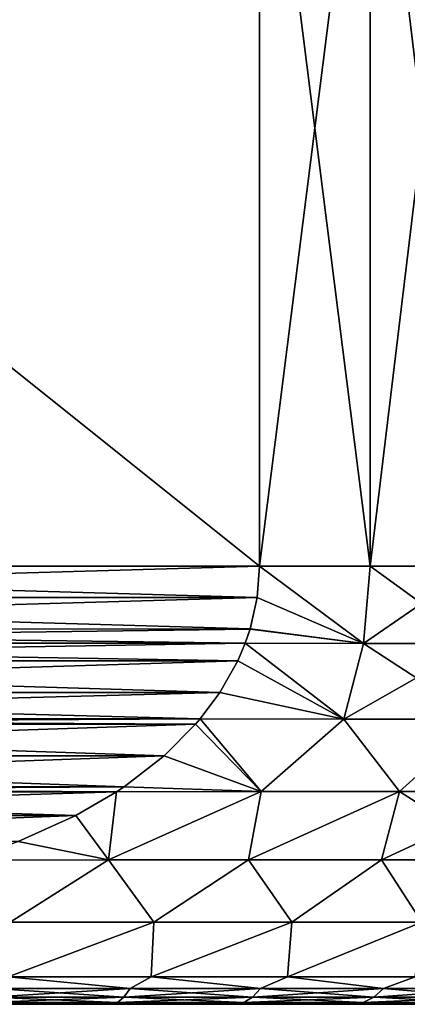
# Model space of a CAD drawing. Header units: millimetres. Extents: x -139 to 106, y -8 to 139.
# Tile 141 of 256: x -73.69 to -70.15, y 28.54 to 37.53. Entities that reach past the tile are written whole.
import ezdxf

# ---------------------------------------------------------------- set-up
doc = ezdxf.new("R2010")
doc.units = ezdxf.units.MM
doc.header["$LTSCALE"] = 53.842063
for name, color, linetype in [('390', 7, 'CONTINUOUS'), ('391', 7, 'CONTINUOUS'), ('392', 7, 'CONTINUOUS'), ('398', 7, 'CONTINUOUS'), ('402', 7, 'CONTINUOUS'), ('405', 7, 'CONTINUOUS'), ('445', 7, 'CONTINUOUS')]:
    doc.layers.add(name, color=color, linetype=linetype)

msp = doc.modelspace()

# ---------------------------------------------------------------- linework, layer by layer
at = {"layer": '390', "linetype": 'CONTINUOUS'}
for points in [[(-73.2096, 28.5379, 10.1245), (-73.852, 28.5379, 10.3112), (-73.2096, 28.5379, -10.1245), (-73.2096, 28.5379, 10.1245)], [(-73.2096, 28.5379, -10.1245), (-73.852, 28.5379, 10.3112), (-73.852, 28.5379, -10.3112), (-73.2096, 28.5379, -10.1245)], [(-72.5802, 28.5379, 9.8978), (-73.2096, 28.5379, 10.1245), (-72.5802, 28.5379, -9.8978), (-72.5802, 28.5379, 9.8978)], [(-72.5802, 28.5379, -9.8978), (-73.2096, 28.5379, 10.1245), (-73.2096, 28.5379, -10.1245), (-72.5802, 28.5379, -9.8978)], [(-71.9663, 28.5379, 9.6321), (-72.5802, 28.5379, 9.8978), (-71.9663, 28.5379, -9.6321), (-71.9663, 28.5379, 9.6321)], [(-71.9663, 28.5379, -9.6321), (-72.5802, 28.5379, 9.8978), (-72.5802, 28.5379, -9.8978), (-71.9663, 28.5379, -9.6321)], [(-71.3704, 28.5379, 9.3284), (-71.9663, 28.5379, 9.6321), (-71.3704, 28.5379, -9.3284), (-71.3704, 28.5379, 9.3284)], [(-71.3704, 28.5379, -9.3284), (-71.9663, 28.5379, 9.6321), (-71.9663, 28.5379, -9.6321), (-71.3704, 28.5379, -9.3284)], [(-70.7948, 28.5379, 8.9879), (-71.3704, 28.5379, 9.3284), (-70.7948, 28.5379, -8.9879), (-70.7948, 28.5379, 8.9879)], [(-70.7948, 28.5379, -8.9879), (-71.3704, 28.5379, 9.3284), (-71.3704, 28.5379, -9.3284), (-70.7948, 28.5379, -8.9879)], [(-70.2417, 28.5379, 8.6119), (-70.7948, 28.5379, 8.9879), (-70.2417, 28.5379, -8.6119), (-70.2417, 28.5379, 8.6119)], [(-70.2417, 28.5379, -8.6119), (-70.7948, 28.5379, 8.9879), (-70.7948, 28.5379, -8.9879), (-70.2417, 28.5379, -8.6119)], [(-69.7133, 28.5379, 8.202), (-70.2417, 28.5379, 8.6119), (-69.7133, 28.5379, -8.202), (-69.7133, 28.5379, 8.202)], [(-69.7133, 28.5379, -8.202), (-70.2417, 28.5379, 8.6119), (-70.2417, 28.5379, -8.6119), (-69.7133, 28.5379, -8.202)]]:
    msp.add_3dface(points, dxfattribs=at)
at = {"layer": '391', "linetype": 'CONTINUOUS'}
for points in [[(-70.5497, 31.8336, 11.5022), (-71.5, 32.5379, 12), (-71.5214, 32.2517, 12), (-70.5497, 31.8336, 11.5022)], [(-71.5213, 32.252, -12), (-71.5, 32.5379, -12), (-70.5497, 31.8336, -11.5022), (-71.5213, 32.252, -12)], [(-70.4892, 32.5379, 11.527), (-71.5, 32.5379, 12), (-70.5497, 31.8336, 11.5022), (-70.4892, 32.5379, 11.527)], [(-71.5, 32.5379, -12), (-70.4892, 32.5379, -11.527), (-70.5497, 31.8336, -11.5022), (-71.5, 32.5379, -12)], [(-69.514, 31.8336, 10.9042), (-70.4892, 32.5379, 11.527), (-70.5497, 31.8336, 11.5022), (-69.514, 31.8336, 10.9042)], [(-70.4892, 32.5379, -11.527), (-69.5228, 32.5379, -10.969), (-70.5497, 31.8336, -11.5022), (-70.4892, 32.5379, -11.527)], [(-70.5497, 31.8336, -11.5022), (-69.5228, 32.5379, -10.969), (-69.514, 31.8336, -10.9042), (-70.5497, 31.8336, -11.5022)], [(-69.5228, 32.5379, 10.969), (-70.4892, 32.5379, 11.527), (-69.514, 31.8336, 10.9042), (-69.5228, 32.5379, 10.969)], [(-71.5864, 31.9646, -12), (-71.5213, 32.252, -12), (-70.5497, 31.8336, -11.5022), (-71.5864, 31.9646, -12)], [(-71.5864, 31.9644, 12), (-70.5497, 31.8336, 11.5022), (-71.5214, 32.2517, 12), (-71.5864, 31.9644, 12)], [(-71.631, 31.834, -12), (-71.5864, 31.9646, -12), (-70.5497, 31.8336, -11.5022), (-71.631, 31.834, -12)], [(-71.631, 31.834, 12), (-70.5497, 31.8336, 11.5022), (-71.5864, 31.9644, 12), (-71.631, 31.834, 12)], [(-71.631, 31.834, 12), (-71.6983, 31.6753, 12), (-70.7296, 31.1426, 11.427), (-71.631, 31.834, 12)], [(-71.6983, 31.6753, -12), (-71.631, 31.834, -12), (-70.7296, 31.1426, -11.427), (-71.6983, 31.6753, -12)], [(-70.5497, 31.8336, 11.5022), (-71.631, 31.834, 12), (-70.7296, 31.1426, 11.427), (-70.5497, 31.8336, 11.5022)], [(-71.631, 31.834, -12), (-70.5497, 31.8336, -11.5022), (-70.7296, 31.1426, -11.427), (-71.631, 31.834, -12)], [(-69.486, 31.1426, 10.7088), (-70.5497, 31.8336, 11.5022), (-70.7296, 31.1426, 11.427), (-69.486, 31.1426, 10.7088)], [(-70.5497, 31.8336, -11.5022), (-69.514, 31.8336, -10.9042), (-70.7296, 31.1426, -11.427), (-70.5497, 31.8336, -11.5022)], [(-70.7296, 31.1426, -11.427), (-69.514, 31.8336, -10.9042), (-69.4861, 31.1426, -10.7088), (-70.7296, 31.1426, -11.427)], [(-69.514, 31.8336, 10.9042), (-70.5497, 31.8336, 11.5022), (-69.486, 31.1426, 10.7088), (-69.514, 31.8336, 10.9042)], [(-71.8616, 31.3851, -12), (-71.6983, 31.6753, -12), (-70.7296, 31.1426, -11.427), (-71.8616, 31.3851, -12)], [(-70.7296, 31.1426, 11.427), (-71.6983, 31.6753, 12), (-71.8615, 31.3852, 12), (-70.7296, 31.1426, 11.427)], [(-72.0417, 31.1429, 12), (-70.7296, 31.1426, 11.427), (-71.8615, 31.3852, 12), (-72.0417, 31.1429, 12)], [(-72.0417, 31.1429, -12), (-71.8616, 31.3851, -12), (-70.7296, 31.1426, -11.427), (-72.0417, 31.1429, -12)], [(-72.0831, 31.0943, -12), (-72.0417, 31.1429, -12), (-71.4843, 30.4795, -11.5113), (-72.0831, 31.0943, -12)], [(-72.0417, 31.1429, 12), (-72.0829, 31.0946, 12), (-71.4843, 30.4795, 11.5113), (-72.0417, 31.1429, 12)], [(-70.7296, 31.1426, 11.427), (-72.0417, 31.1429, 12), (-71.4843, 30.4795, 11.5113), (-70.7296, 31.1426, 11.427)], [(-72.0417, 31.1429, -12), (-70.7296, 31.1426, -11.427), (-71.4843, 30.4795, -11.5113), (-72.0417, 31.1429, -12)], [(-70.222, 30.4795, 10.8745), (-70.7296, 31.1426, 11.427), (-71.4843, 30.4795, 11.5113), (-70.222, 30.4795, 10.8745)], [(-71.4843, 30.4795, -11.5113), (-70.7296, 31.1426, -11.427), (-70.2221, 30.4795, -10.8746), (-71.4843, 30.4795, -11.5113)], [(-69.486, 31.1426, 10.7088), (-70.7296, 31.1426, 11.427), (-70.222, 30.4795, 10.8745), (-69.486, 31.1426, 10.7088)], [(-70.7296, 31.1426, -11.427), (-69.4861, 31.1426, -10.7088), (-70.2221, 30.4795, -10.8746), (-70.7296, 31.1426, -11.427)], [(-70.2221, 30.4795, -10.8746), (-69.4861, 31.1426, -10.7088), (-69.0395, 30.4795, -10.1), (-70.2221, 30.4795, -10.8746)], [(-69.0394, 30.4795, 10.0999), (-69.486, 31.1426, 10.7088), (-70.222, 30.4795, 10.8745), (-69.0394, 30.4795, 10.0999)], [(-72.3715, 30.8057, -12), (-72.0831, 31.0943, -12), (-71.4843, 30.4795, -11.5113), (-72.3715, 30.8057, -12)], [(-71.4843, 30.4795, 11.5113), (-72.0829, 31.0946, 12), (-72.3711, 30.806, 12), (-71.4843, 30.4795, 11.5113)], [(-72.7351, 30.5246, -12), (-72.3715, 30.8057, -12), (-71.4843, 30.4795, -11.5113), (-72.7351, 30.5246, -12)], [(-72.7346, 30.525, 12), (-71.4843, 30.4795, 11.5113), (-72.3711, 30.806, 12), (-72.7346, 30.525, 12)], [(-72.8044, 30.4785, -12), (-72.8792, 29.8575, -11.6721), (-73.1788, 30.2603, -12), (-72.8044, 30.4785, -12)], [(-72.8044, 30.4785, 12), (-73.1781, 30.2607, 12), (-72.8792, 29.8575, 11.6721), (-72.8044, 30.4785, 12)], [(-71.4843, 30.4795, 11.5113), (-72.8044, 30.4785, 12), (-72.8792, 29.8575, 11.6721), (-71.4843, 30.4795, 11.5113)], [(-71.6009, 29.8575, 11.1959), (-71.4843, 30.4795, 11.5113), (-72.8792, 29.8575, 11.6721), (-71.6009, 29.8575, 11.1959)], [(-71.601, 29.8575, -11.1959), (-72.8792, 29.8575, -11.6721), (-71.4843, 30.4795, -11.5113), (-71.601, 29.8575, -11.1959)], [(-72.8792, 29.8575, -11.6721), (-72.8044, 30.4785, -12), (-71.4843, 30.4795, -11.5113), (-72.8792, 29.8575, -11.6721)], [(-72.8044, 30.4785, 12), (-71.4843, 30.4795, 11.5113), (-72.7346, 30.525, 12), (-72.8044, 30.4785, 12)], [(-72.8044, 30.4785, -12), (-72.7351, 30.5246, -12), (-71.4843, 30.4795, -11.5113), (-72.8044, 30.4785, -12)], [(-70.3838, 29.8575, -10.5802), (-71.601, 29.8575, -11.1959), (-70.2221, 30.4795, -10.8746), (-70.3838, 29.8575, -10.5802)], [(-71.601, 29.8575, -11.1959), (-71.4843, 30.4795, -11.5113), (-70.2221, 30.4795, -10.8746), (-71.601, 29.8575, -11.1959)], [(-70.222, 30.4795, 10.8745), (-71.4843, 30.4795, 11.5113), (-71.6009, 29.8575, 11.1959), (-70.222, 30.4795, 10.8745)], [(-70.3838, 29.8575, 10.5802), (-70.222, 30.4795, 10.8745), (-71.6009, 29.8575, 11.1959), (-70.3838, 29.8575, 10.5802)], [(-69.2428, 29.8575, 9.8326), (-70.222, 30.4795, 10.8745), (-70.3838, 29.8575, 10.5802), (-69.2428, 29.8575, 9.8326)], [(-69.2428, 29.8575, -9.8326), (-70.3838, 29.8575, -10.5802), (-69.0395, 30.4795, -10.1), (-69.2428, 29.8575, -9.8326)], [(-70.3838, 29.8575, -10.5802), (-70.2221, 30.4795, -10.8746), (-69.0395, 30.4795, -10.1), (-70.3838, 29.8575, -10.5802)], [(-69.0394, 30.4795, 10.0999), (-70.222, 30.4795, 10.8745), (-69.2428, 29.8575, 9.8326), (-69.0394, 30.4795, 10.0999)], [(-73.1788, 30.2603, -12), (-72.8792, 29.8575, -11.6721), (-73.7041, 30.0229, -12), (-73.1788, 30.2603, -12)], [(-72.8792, 29.8575, 11.6721), (-73.1781, 30.2607, 12), (-73.7034, 30.0232, 12), (-72.8792, 29.8575, 11.6721)], [(-74.1964, 29.8548, 12), (-72.8792, 29.8575, 11.6721), (-73.7034, 30.0232, 12), (-74.1964, 29.8548, 12)], [(-72.8792, 29.8575, -11.6721), (-74.1964, 29.8548, -12), (-73.7041, 30.0229, -12), (-72.8792, 29.8575, -11.6721)], [(-72.8792, 29.8575, 11.6721), (-74.1964, 29.8548, 12), (-73.7786, 29.2891, 11.4826), (-72.8792, 29.8575, 11.6721)], [(-74.1964, 29.8548, -12), (-72.8792, 29.8575, -11.6721), (-73.7786, 29.2891, -11.4826), (-74.1964, 29.8548, -12)], [(-72.4639, 29.2891, 11.089), (-72.8792, 29.8575, 11.6721), (-73.7786, 29.2891, 11.4826), (-72.4639, 29.2891, 11.089)], [(-73.7786, 29.2891, -11.4826), (-72.8792, 29.8575, -11.6721), (-72.4639, 29.2891, -11.089), (-73.7786, 29.2891, -11.4826)], [(-71.6009, 29.8575, 11.1959), (-72.8792, 29.8575, 11.6721), (-72.4639, 29.2891, 11.089), (-71.6009, 29.8575, 11.1959)], [(-72.8792, 29.8575, -11.6721), (-71.601, 29.8575, -11.1959), (-72.4639, 29.2891, -11.089), (-72.8792, 29.8575, -11.6721)], [(-71.2039, 29.2891, 10.5454), (-71.6009, 29.8575, 11.1959), (-72.4639, 29.2891, 11.089), (-71.2039, 29.2891, 10.5454)], [(-72.4639, 29.2891, -11.089), (-71.601, 29.8575, -11.1959), (-71.2039, 29.2891, -10.5454), (-72.4639, 29.2891, -11.089)], [(-71.601, 29.8575, -11.1959), (-70.3838, 29.8575, -10.5802), (-71.2039, 29.2891, -10.5454), (-71.601, 29.8575, -11.1959)], [(-70.3838, 29.8575, 10.5802), (-71.6009, 29.8575, 11.1959), (-71.2039, 29.2891, 10.5454), (-70.3838, 29.8575, 10.5802)], [(-70.0154, 29.2891, 9.8593), (-70.3838, 29.8575, 10.5802), (-71.2039, 29.2891, 10.5454), (-70.0154, 29.2891, 9.8593)], [(-71.2039, 29.2891, -10.5454), (-70.3838, 29.8575, -10.5802), (-70.0154, 29.2891, -9.8593), (-71.2039, 29.2891, -10.5454)], [(-69.2428, 29.8575, 9.8326), (-70.3838, 29.8575, 10.5802), (-70.0154, 29.2891, 9.8593), (-69.2428, 29.8575, 9.8326)], [(-70.3838, 29.8575, -10.5802), (-69.2428, 29.8575, -9.8326), (-70.0154, 29.2891, -9.8593), (-70.3838, 29.8575, -10.5802)], [(-73.7786, 29.2891, -11.4826), (-72.4639, 29.2891, -11.089), (-73.794, 28.7879, -10.9786), (-73.7786, 29.2891, -11.4826)], [(-73.794, 28.7879, -10.9786), (-72.4639, 29.2891, -11.089), (-72.4904, 28.7879, -10.5724), (-73.794, 28.7879, -10.9786)], [(-72.4639, 29.2891, 11.089), (-73.7786, 29.2891, 11.4826), (-73.794, 28.7879, 10.9786), (-72.4639, 29.2891, 11.089)], [(-72.4904, 28.7879, 10.5724), (-72.4639, 29.2891, 11.089), (-73.794, 28.7879, 10.9786), (-72.4904, 28.7879, 10.5724)], [(-72.4639, 29.2891, -11.089), (-71.2039, 29.2891, -10.5454), (-72.4904, 28.7879, -10.5724), (-72.4639, 29.2891, -11.089)], [(-72.4904, 28.7879, -10.5724), (-71.2039, 29.2891, -10.5454), (-71.2453, 28.7879, -10.012), (-72.4904, 28.7879, -10.5724)], [(-71.2039, 29.2891, 10.5454), (-72.4639, 29.2891, 11.089), (-72.4904, 28.7879, 10.5724), (-71.2039, 29.2891, 10.5454)], [(-71.2453, 28.7879, 10.012), (-71.2039, 29.2891, 10.5454), (-72.4904, 28.7879, 10.5724), (-71.2453, 28.7879, 10.012)], [(-71.2039, 29.2891, -10.5454), (-70.0154, 29.2891, -9.8593), (-71.2453, 28.7879, -10.012), (-71.2039, 29.2891, -10.5454)], [(-71.2453, 28.7879, -10.012), (-70.0154, 29.2891, -9.8593), (-70.0768, 28.7879, -9.3056), (-71.2453, 28.7879, -10.012)], [(-70.0154, 29.2891, 9.8593), (-71.2039, 29.2891, 10.5454), (-71.2453, 28.7879, 10.012), (-70.0154, 29.2891, 9.8593)], [(-70.0768, 28.7879, 9.3056), (-70.0154, 29.2891, 9.8593), (-71.2453, 28.7879, 10.012), (-70.0768, 28.7879, 9.3056)]]:
    msp.add_3dface(points, dxfattribs=at)
at = {"layer": '392', "linetype": 'CONTINUOUS'}
for points in [[(-70.4892, 32.5379, -11.527), (-71.5, 32.5379, -12), (-70.4892, 40.5379, -11.527), (-70.4892, 32.5379, -11.527)], [(-70.4892, 40.5379, -11.527), (-71.5, 32.5379, -12), (-71.5, 40.5379, -12), (-70.4892, 40.5379, -11.527)], [(-69.5228, 32.5379, -10.969), (-70.4892, 32.5379, -11.527), (-69.5228, 40.5379, -10.969), (-69.5228, 32.5379, -10.969)], [(-69.5228, 40.5379, -10.969), (-70.4892, 32.5379, -11.527), (-70.4892, 40.5379, -11.527), (-69.5228, 40.5379, -10.969)]]:
    msp.add_3dface(points, dxfattribs=at)
at = {"layer": '398', "linetype": 'CONTINUOUS'}
for points in [[(-73.9259, 28.6813, -10.8608), (-73.794, 28.7879, -10.9786), (-72.6825, 28.6813, -10.4885), (-73.9259, 28.6813, -10.8608)], [(-72.6825, 28.6813, 10.4885), (-73.794, 28.7879, 10.9786), (-73.9259, 28.6813, 10.8608), (-72.6825, 28.6813, 10.4885)], [(-73.794, 28.7879, -10.9786), (-72.4904, 28.7879, -10.5724), (-72.6825, 28.6813, -10.4885), (-73.794, 28.7879, -10.9786)], [(-72.4904, 28.7879, 10.5724), (-73.794, 28.7879, 10.9786), (-72.6825, 28.6813, 10.4885), (-72.4904, 28.7879, 10.5724)], [(-72.6825, 28.6813, -10.4885), (-72.4904, 28.7879, -10.5724), (-71.4907, 28.6813, -9.9744), (-72.6825, 28.6813, -10.4885)], [(-71.4907, 28.6813, 9.9744), (-72.4904, 28.7879, 10.5724), (-72.6825, 28.6813, 10.4885), (-71.4907, 28.6813, 9.9744)], [(-72.4904, 28.7879, -10.5724), (-71.2453, 28.7879, -10.012), (-71.4907, 28.6813, -9.9744), (-72.4904, 28.7879, -10.5724)], [(-71.2453, 28.7879, 10.012), (-72.4904, 28.7879, 10.5724), (-71.4907, 28.6813, 9.9744), (-71.2453, 28.7879, 10.012)], [(-71.4907, 28.6813, -9.9744), (-71.2453, 28.7879, -10.012), (-70.3666, 28.6813, -9.3254), (-71.4907, 28.6813, -9.9744)], [(-70.3666, 28.6813, 9.3254), (-71.2453, 28.7879, 10.012), (-71.4907, 28.6813, 9.9744), (-70.3666, 28.6813, 9.3254)], [(-71.2453, 28.7879, -10.012), (-70.0768, 28.7879, -9.3056), (-70.3666, 28.6813, -9.3254), (-71.2453, 28.7879, -10.012)], [(-70.0768, 28.7879, 9.3056), (-71.2453, 28.7879, 10.012), (-70.3666, 28.6813, 9.3254), (-70.0768, 28.7879, 9.3056)], [(-70.3666, 28.6813, -9.3254), (-70.0768, 28.7879, -9.3056), (-69.3254, 28.6813, -8.5503), (-70.3666, 28.6813, -9.3254)], [(-69.3254, 28.6813, 8.5503), (-70.0768, 28.7879, 9.3056), (-70.3666, 28.6813, 9.3254), (-69.3254, 28.6813, 8.5503)], [(-73.9259, 28.6813, -10.8608), (-72.6825, 28.6813, -10.4885), (-73.9634, 28.6025, -10.7027), (-73.9259, 28.6813, -10.8608)], [(-73.9634, 28.6025, -10.7027), (-72.6825, 28.6813, -10.4885), (-72.7381, 28.6025, -10.3358), (-73.9634, 28.6025, -10.7027)], [(-72.7381, 28.6025, 10.3358), (-73.9259, 28.6813, 10.8608), (-73.9634, 28.6025, 10.7027), (-72.7381, 28.6025, 10.3358)], [(-72.6825, 28.6813, 10.4885), (-73.9259, 28.6813, 10.8608), (-72.7381, 28.6025, 10.3358), (-72.6825, 28.6813, 10.4885)], [(-72.6825, 28.6813, -10.4885), (-71.4907, 28.6813, -9.9744), (-72.7381, 28.6025, -10.3358), (-72.6825, 28.6813, -10.4885)], [(-72.7381, 28.6025, -10.3358), (-71.4907, 28.6813, -9.9744), (-71.5636, 28.6025, -9.8292), (-72.7381, 28.6025, -10.3358)], [(-71.5636, 28.6025, 9.8292), (-72.6825, 28.6813, 10.4885), (-72.7381, 28.6025, 10.3358), (-71.5636, 28.6025, 9.8292)], [(-71.4907, 28.6813, 9.9744), (-72.6825, 28.6813, 10.4885), (-71.5636, 28.6025, 9.8292), (-71.4907, 28.6813, 9.9744)], [(-71.4907, 28.6813, -9.9744), (-70.3666, 28.6813, -9.3254), (-71.5636, 28.6025, -9.8292), (-71.4907, 28.6813, -9.9744)], [(-71.5636, 28.6025, -9.8292), (-70.3666, 28.6813, -9.3254), (-70.4559, 28.6025, -9.1896), (-71.5636, 28.6025, -9.8292)], [(-70.4559, 28.6025, 9.1896), (-71.4907, 28.6813, 9.9744), (-71.5636, 28.6025, 9.8292), (-70.4559, 28.6025, 9.1896)], [(-70.3666, 28.6813, 9.3254), (-71.4907, 28.6813, 9.9744), (-70.4559, 28.6025, 9.1896), (-70.3666, 28.6813, 9.3254)], [(-70.3666, 28.6813, -9.3254), (-69.3254, 28.6813, -8.5503), (-70.4559, 28.6025, -9.1896), (-70.3666, 28.6813, -9.3254)], [(-70.4559, 28.6025, -9.1896), (-69.3254, 28.6813, -8.5503), (-69.4299, 28.6025, -8.4258), (-70.4559, 28.6025, -9.1896)], [(-69.4299, 28.6025, 8.4258), (-70.3666, 28.6813, 9.3254), (-70.4559, 28.6025, 9.1896), (-69.4299, 28.6025, 8.4258)], [(-69.3254, 28.6813, 8.5503), (-70.3666, 28.6813, 9.3254), (-69.4299, 28.6025, 8.4258), (-69.3254, 28.6813, 8.5503)], [(-73.9634, 28.6025, -10.7027), (-72.7381, 28.6025, -10.3358), (-74.0036, 28.5542, -10.5333), (-73.9634, 28.6025, -10.7027)], [(-74.0036, 28.5542, -10.5333), (-72.7381, 28.6025, -10.3358), (-72.7976, 28.5542, -10.1723), (-74.0036, 28.5542, -10.5333)], [(-72.7976, 28.5542, 10.1723), (-73.9634, 28.6025, 10.7027), (-74.0036, 28.5542, 10.5333), (-72.7976, 28.5542, 10.1723)], [(-72.7381, 28.6025, 10.3358), (-73.9634, 28.6025, 10.7027), (-72.7976, 28.5542, 10.1723), (-72.7381, 28.6025, 10.3358)], [(-72.7381, 28.6025, -10.3358), (-71.5636, 28.6025, -9.8292), (-72.7976, 28.5542, -10.1723), (-72.7381, 28.6025, -10.3358)], [(-72.7976, 28.5542, -10.1723), (-71.5636, 28.6025, -9.8292), (-71.6417, 28.5542, -9.6737), (-72.7976, 28.5542, -10.1723)], [(-71.6417, 28.5542, 9.6737), (-72.7381, 28.6025, 10.3358), (-72.7976, 28.5542, 10.1723), (-71.6417, 28.5542, 9.6737)], [(-71.5636, 28.6025, 9.8292), (-72.7381, 28.6025, 10.3358), (-71.6417, 28.5542, 9.6737), (-71.5636, 28.6025, 9.8292)], [(-71.5636, 28.6025, -9.8292), (-70.4559, 28.6025, -9.1896), (-71.6417, 28.5542, -9.6737), (-71.5636, 28.6025, -9.8292)], [(-71.6417, 28.5542, -9.6737), (-70.4559, 28.6025, -9.1896), (-70.5515, 28.5542, -9.0442), (-71.6417, 28.5542, -9.6737)], [(-70.5515, 28.5542, 9.0442), (-71.5636, 28.6025, 9.8292), (-71.6417, 28.5542, 9.6737), (-70.5515, 28.5542, 9.0442)], [(-70.4559, 28.6025, 9.1896), (-71.5636, 28.6025, 9.8292), (-70.5515, 28.5542, 9.0442), (-70.4559, 28.6025, 9.1896)], [(-70.4559, 28.6025, -9.1896), (-69.4299, 28.6025, -8.4258), (-70.5515, 28.5542, -9.0442), (-70.4559, 28.6025, -9.1896)], [(-70.5515, 28.5542, -9.0442), (-69.4299, 28.6025, -8.4258), (-69.5418, 28.5542, -8.2925), (-70.5515, 28.5542, -9.0442)], [(-69.5418, 28.5542, 8.2925), (-70.4559, 28.6025, 9.1896), (-70.5515, 28.5542, 9.0442), (-69.5418, 28.5542, 8.2925)], [(-69.4299, 28.6025, 8.4258), (-70.4559, 28.6025, 9.1896), (-69.5418, 28.5542, 8.2925), (-69.4299, 28.6025, 8.4258)], [(-73.852, 28.5379, 10.3112), (-73.2096, 28.5379, 10.1245), (-74.0036, 28.5542, 10.5333), (-73.852, 28.5379, 10.3112)], [(-73.2096, 28.5379, 10.1245), (-72.7976, 28.5542, 10.1723), (-74.0036, 28.5542, 10.5333), (-73.2096, 28.5379, 10.1245)], [(-73.852, 28.5379, -10.3112), (-74.0036, 28.5542, -10.5333), (-72.7976, 28.5542, -10.1723), (-73.852, 28.5379, -10.3112)], [(-73.2096, 28.5379, -10.1245), (-73.852, 28.5379, -10.3112), (-72.7976, 28.5542, -10.1723), (-73.2096, 28.5379, -10.1245)], [(-73.2096, 28.5379, 10.1245), (-72.5802, 28.5379, 9.8978), (-72.7976, 28.5542, 10.1723), (-73.2096, 28.5379, 10.1245)], [(-72.5802, 28.5379, -9.8978), (-73.2096, 28.5379, -10.1245), (-72.7976, 28.5542, -10.1723), (-72.5802, 28.5379, -9.8978)], [(-72.5802, 28.5379, 9.8978), (-71.9663, 28.5379, 9.6321), (-72.7976, 28.5542, 10.1723), (-72.5802, 28.5379, 9.8978)], [(-71.9663, 28.5379, 9.6321), (-71.6417, 28.5542, 9.6737), (-72.7976, 28.5542, 10.1723), (-71.9663, 28.5379, 9.6321)], [(-72.5802, 28.5379, -9.8978), (-72.7976, 28.5542, -10.1723), (-71.6417, 28.5542, -9.6737), (-72.5802, 28.5379, -9.8978)], [(-71.9663, 28.5379, -9.6321), (-72.5802, 28.5379, -9.8978), (-71.6417, 28.5542, -9.6737), (-71.9663, 28.5379, -9.6321)], [(-71.9663, 28.5379, 9.6321), (-71.3704, 28.5379, 9.3284), (-71.6417, 28.5542, 9.6737), (-71.9663, 28.5379, 9.6321)], [(-71.3704, 28.5379, -9.3284), (-71.9663, 28.5379, -9.6321), (-71.6417, 28.5542, -9.6737), (-71.3704, 28.5379, -9.3284)], [(-71.3704, 28.5379, 9.3284), (-70.7948, 28.5379, 8.9879), (-71.6417, 28.5542, 9.6737), (-71.3704, 28.5379, 9.3284)], [(-70.7948, 28.5379, 8.9879), (-70.5515, 28.5542, 9.0442), (-71.6417, 28.5542, 9.6737), (-70.7948, 28.5379, 8.9879)], [(-71.3704, 28.5379, -9.3284), (-71.6417, 28.5542, -9.6737), (-70.5515, 28.5542, -9.0442), (-71.3704, 28.5379, -9.3284)], [(-70.7948, 28.5379, -8.9879), (-71.3704, 28.5379, -9.3284), (-70.5515, 28.5542, -9.0442), (-70.7948, 28.5379, -8.9879)], [(-70.7948, 28.5379, 8.9879), (-70.2417, 28.5379, 8.6119), (-70.5515, 28.5542, 9.0442), (-70.7948, 28.5379, 8.9879)], [(-70.2417, 28.5379, -8.6119), (-70.7948, 28.5379, -8.9879), (-70.5515, 28.5542, -9.0442), (-70.2417, 28.5379, -8.6119)], [(-70.2417, 28.5379, 8.6119), (-69.7133, 28.5379, 8.202), (-70.5515, 28.5542, 9.0442), (-70.2417, 28.5379, 8.6119)], [(-69.7133, 28.5379, 8.202), (-69.5418, 28.5542, 8.2925), (-70.5515, 28.5542, 9.0442), (-69.7133, 28.5379, 8.202)], [(-70.2417, 28.5379, -8.6119), (-70.5515, 28.5542, -9.0442), (-69.5418, 28.5542, -8.2925), (-70.2417, 28.5379, -8.6119)], [(-69.7133, 28.5379, -8.202), (-70.2417, 28.5379, -8.6119), (-69.5418, 28.5542, -8.2925), (-69.7133, 28.5379, -8.202)]]:
    msp.add_3dface(points, dxfattribs=at)
at = {"layer": '402', "linetype": 'CONTINUOUS'}
for points in [[(-71.5, 32.5379, 12), (-71.5, 40.5379, 12), (-81.5, 32.5379, 12), (-71.5, 32.5379, 12)], [(-81.5, 32.5379, 12), (-71.5, 40.5379, 12), (-81.5, 40.5379, 12), (-81.5, 32.5379, 12)], [(-71.5, 32.5379, 12), (-81.5, 32.5379, 12), (-81.4787, 32.252, 12), (-71.5, 32.5379, 12)], [(-71.5214, 32.2517, 12), (-71.5, 32.5379, 12), (-81.4787, 32.252, 12), (-71.5214, 32.2517, 12)], [(-81.4136, 31.9646, 12), (-71.5214, 32.2517, 12), (-81.4787, 32.252, 12), (-81.4136, 31.9646, 12)], [(-71.5864, 31.9644, 12), (-71.5214, 32.2517, 12), (-81.4136, 31.9646, 12), (-71.5864, 31.9644, 12)], [(-81.369, 31.834, 12), (-71.5864, 31.9644, 12), (-81.4136, 31.9646, 12), (-81.369, 31.834, 12)], [(-71.631, 31.834, 12), (-71.5864, 31.9644, 12), (-81.369, 31.834, 12), (-71.631, 31.834, 12)], [(-71.631, 31.834, 12), (-81.369, 31.834, 12), (-81.3017, 31.6753, 12), (-71.631, 31.834, 12)], [(-71.6983, 31.6753, 12), (-71.631, 31.834, 12), (-81.3017, 31.6753, 12), (-71.6983, 31.6753, 12)], [(-81.1384, 31.3851, 12), (-71.6983, 31.6753, 12), (-81.3017, 31.6753, 12), (-81.1384, 31.3851, 12)], [(-71.8615, 31.3852, 12), (-71.6983, 31.6753, 12), (-81.1384, 31.3851, 12), (-71.8615, 31.3852, 12)], [(-80.9583, 31.1429, 12), (-71.8615, 31.3852, 12), (-81.1384, 31.3851, 12), (-80.9583, 31.1429, 12)], [(-72.0417, 31.1429, 12), (-71.8615, 31.3852, 12), (-80.9583, 31.1429, 12), (-72.0417, 31.1429, 12)], [(-72.0417, 31.1429, 12), (-80.9583, 31.1429, 12), (-80.9169, 31.0943, 12), (-72.0417, 31.1429, 12)], [(-72.0829, 31.0946, 12), (-72.0417, 31.1429, 12), (-80.9169, 31.0943, 12), (-72.0829, 31.0946, 12)], [(-72.3711, 30.806, 12), (-72.0829, 31.0946, 12), (-80.9169, 31.0943, 12), (-72.3711, 30.806, 12)], [(-72.3711, 30.806, 12), (-80.9169, 31.0943, 12), (-80.6285, 30.8057, 12), (-72.3711, 30.806, 12)], [(-72.7346, 30.525, 12), (-72.3711, 30.806, 12), (-80.6285, 30.8057, 12), (-72.7346, 30.525, 12)], [(-80.2649, 30.5246, 12), (-72.7346, 30.525, 12), (-80.6285, 30.8057, 12), (-80.2649, 30.5246, 12)], [(-80.1956, 30.4785, 12), (-72.7346, 30.525, 12), (-80.2649, 30.5246, 12), (-80.1956, 30.4785, 12)], [(-72.8044, 30.4785, 12), (-72.7346, 30.525, 12), (-80.1956, 30.4785, 12), (-72.8044, 30.4785, 12)], [(-72.8044, 30.4785, 12), (-80.1956, 30.4785, 12), (-79.8212, 30.2603, 12), (-72.8044, 30.4785, 12)], [(-73.1781, 30.2607, 12), (-72.8044, 30.4785, 12), (-79.8212, 30.2603, 12), (-73.1781, 30.2607, 12)], [(-73.7034, 30.0232, 12), (-73.1781, 30.2607, 12), (-79.8212, 30.2603, 12), (-73.7034, 30.0232, 12)]]:
    msp.add_3dface(points, dxfattribs=at)
at = {"layer": '405', "linetype": 'CONTINUOUS'}
for points in [[(-71.5, 40.5379, -12), (-71.5, 32.5379, -12), (-81.5, 40.5379, -12), (-71.5, 40.5379, -12)], [(-71.5, 32.5379, -12), (-81.5, 32.5379, -12), (-81.5, 40.5379, -12), (-71.5, 32.5379, -12)], [(-71.5, 32.5379, -12), (-71.5213, 32.252, -12), (-81.5, 32.5379, -12), (-71.5, 32.5379, -12)], [(-81.5, 32.5379, -12), (-71.5213, 32.252, -12), (-81.4786, 32.2517, -12), (-81.5, 32.5379, -12)], [(-71.5213, 32.252, -12), (-71.5864, 31.9646, -12), (-81.4786, 32.2517, -12), (-71.5213, 32.252, -12)], [(-71.5864, 31.9646, -12), (-81.4136, 31.9644, -12), (-81.4786, 32.2517, -12), (-71.5864, 31.9646, -12)], [(-71.5864, 31.9646, -12), (-71.631, 31.834, -12), (-81.4136, 31.9644, -12), (-71.5864, 31.9646, -12)], [(-71.631, 31.834, -12), (-81.369, 31.834, -12), (-81.4136, 31.9644, -12), (-71.631, 31.834, -12)], [(-71.631, 31.834, -12), (-71.6983, 31.6753, -12), (-81.369, 31.834, -12), (-71.631, 31.834, -12)], [(-81.369, 31.834, -12), (-71.6983, 31.6753, -12), (-81.3017, 31.6753, -12), (-81.369, 31.834, -12)], [(-71.6983, 31.6753, -12), (-71.8616, 31.3851, -12), (-81.3017, 31.6753, -12), (-71.6983, 31.6753, -12)], [(-81.3017, 31.6753, -12), (-71.8616, 31.3851, -12), (-81.1385, 31.3852, -12), (-81.3017, 31.6753, -12)], [(-71.8616, 31.3851, -12), (-72.0417, 31.1429, -12), (-81.1385, 31.3852, -12), (-71.8616, 31.3851, -12)], [(-72.0417, 31.1429, -12), (-80.9583, 31.1429, -12), (-81.1385, 31.3852, -12), (-72.0417, 31.1429, -12)], [(-72.0417, 31.1429, -12), (-72.0831, 31.0943, -12), (-80.9583, 31.1429, -12), (-72.0417, 31.1429, -12)], [(-80.9583, 31.1429, -12), (-72.0831, 31.0943, -12), (-80.9171, 31.0946, -12), (-80.9583, 31.1429, -12)], [(-80.9171, 31.0946, -12), (-72.0831, 31.0943, -12), (-80.6289, 30.806, -12), (-80.9171, 31.0946, -12)], [(-72.0831, 31.0943, -12), (-72.3715, 30.8057, -12), (-80.6289, 30.806, -12), (-72.0831, 31.0943, -12)], [(-72.3715, 30.8057, -12), (-80.2654, 30.525, -12), (-80.6289, 30.806, -12), (-72.3715, 30.8057, -12)], [(-72.3715, 30.8057, -12), (-72.7351, 30.5246, -12), (-80.2654, 30.525, -12), (-72.3715, 30.8057, -12)], [(-72.7351, 30.5246, -12), (-72.8044, 30.4785, -12), (-80.2654, 30.525, -12), (-72.7351, 30.5246, -12)], [(-72.8044, 30.4785, -12), (-80.1956, 30.4785, -12), (-80.2654, 30.525, -12), (-72.8044, 30.4785, -12)], [(-72.8044, 30.4785, -12), (-73.1788, 30.2603, -12), (-80.1956, 30.4785, -12), (-72.8044, 30.4785, -12)], [(-80.1956, 30.4785, -12), (-73.1788, 30.2603, -12), (-79.8219, 30.2607, -12), (-80.1956, 30.4785, -12)], [(-79.8219, 30.2607, -12), (-73.1788, 30.2603, -12), (-79.2966, 30.0232, -12), (-79.8219, 30.2607, -12)], [(-73.1788, 30.2603, -12), (-73.7041, 30.0229, -12), (-79.2966, 30.0232, -12), (-73.1788, 30.2603, -12)]]:
    msp.add_3dface(points, dxfattribs=at)
at = {"layer": '445', "linetype": 'CONTINUOUS'}
for points in [[(-71.5, 32.5379, 12), (-70.4892, 32.5379, 11.527), (-71.5, 40.5379, 12), (-71.5, 32.5379, 12)], [(-70.4892, 32.5379, 11.527), (-70.4892, 40.5379, 11.527), (-71.5, 40.5379, 12), (-70.4892, 32.5379, 11.527)], [(-70.4892, 32.5379, 11.527), (-69.5228, 32.5379, 10.969), (-70.4892, 40.5379, 11.527), (-70.4892, 32.5379, 11.527)], [(-69.5228, 32.5379, 10.969), (-69.5228, 40.5379, 10.969), (-70.4892, 40.5379, 11.527), (-69.5228, 32.5379, 10.969)]]:
    msp.add_3dface(points, dxfattribs=at)

doc.saveas('drawing.dxf')
